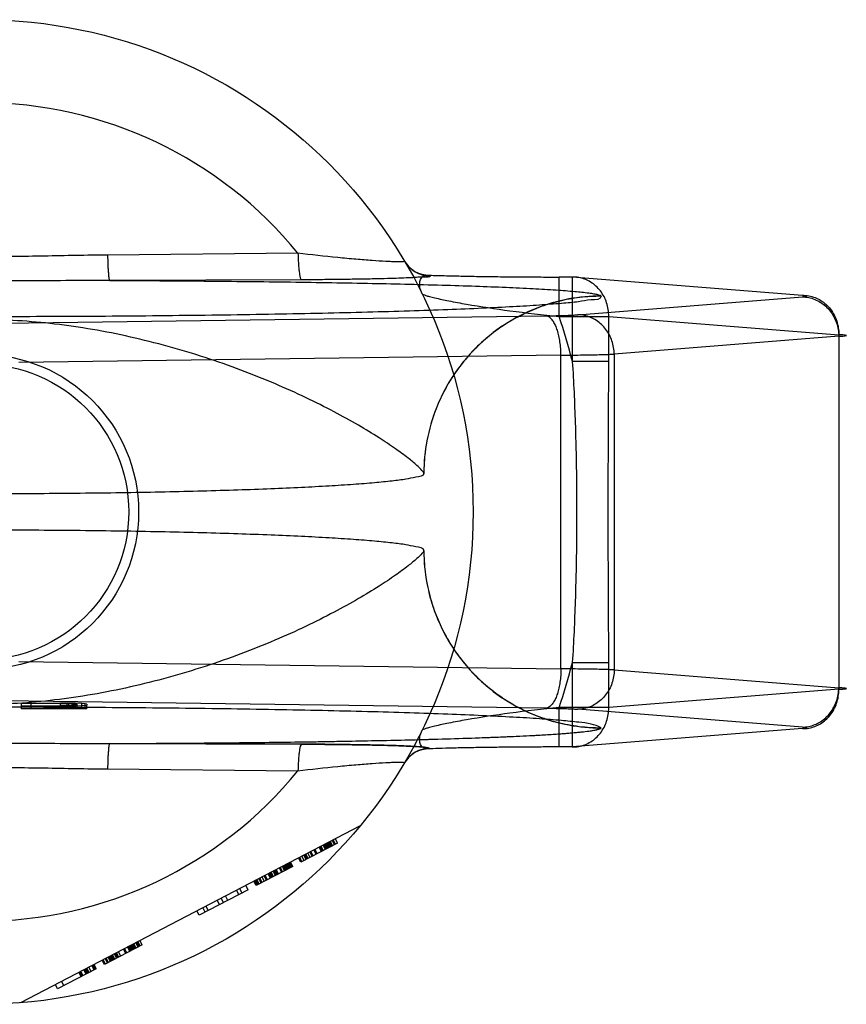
# Model space of a CAD drawing. Header units: millimetres. Extents: x 0 to 420, y 0 to 297.
# Tile 11 of 34: x 177.84 to 178.94, y 127.61 to 128.91. Entities that reach past the tile are written whole.
import ezdxf

# ---------------------------------------------------------------- set-up
doc = ezdxf.new("R2010")
doc.units = ezdxf.units.MM
doc.header["$LTSCALE"] = 23.1
doc.layers.get('0').update_dxf_attribs({"linetype": 'CONTINUOUS'})
doc.layers.add('001-M31079-X02', color=7, linetype='CONTINUOUS')

msp = doc.modelspace()

# ---------------------------------------------------------------- linework, layer by layer
at = {"color": 7, "linetype": 'Continuous'}
for radius in [0.208, 0.195]:
    msp.add_circle((177.7919, 128.2647), radius, dxfattribs=at)
at = {"layer": '001-M31079-X02', "color": 9, "linetype": 'Continuous'}
for p, q in [((178.2105, 128.6064), (177.959, 128.6039)), ((178.2152, 128.5713), (177.9617, 128.5704)), ((178.3844, 128.5773), (178.3848, 128.5768)), ((178.573, 128.5749), (178.5554, 128.5749)), ((178.5554, 128.5229), (178.5554, 128.5749)), ((178.8771, 128.5507), (178.573, 128.5749)), ((178.573, 128.5749), (178.573, 128.4633)), ((178.5804, 128.5251), (178.8771, 128.5487)), ((178.6109, 128.5495), (178.6109, 128.5498)), ((177.8218, 128.5139), (178.5381, 128.5237)), ((178.5554, 128.5229), (178.6211, 128.5229)), ((178.6211, 128.5229), (178.9251, 128.4987)), ((178.6211, 128.4633), (178.6211, 128.5229)), ((178.9251, 128.4968), (178.6284, 128.4731)), ((178.9251, 128.4987), (178.9251, 128.0307)), ((178.558, 128.4717), (177.8417, 128.4619)), ((178.558, 128.0577), (178.558, 128.4717)), ((178.6284, 128.4731), (178.6284, 128.0563)), ((178.6211, 128.4633), (178.573, 128.4633)), ((177.8417, 128.0675), (178.558, 128.0577)), ((178.573, 128.066), (178.6211, 128.066)), ((178.573, 128.066), (178.573, 127.9544)), ((178.6211, 128.0064), (178.6211, 128.066)), ((178.6284, 128.0563), (178.9251, 128.0326)), ((178.9251, 128.0307), (178.6211, 128.0064)), ((178.6211, 128.0064), (178.5554, 128.0064)), ((178.5554, 127.9544), (178.5554, 128.0064)), ((177.959, 127.9254), (178.2105, 127.923))]:
    msp.add_line(p, q, dxfattribs=at)
at = {"layer": '001-M31079-X02', "color": 6, "linetype": 'Continuous'}
for p, q in [((178.3769, 128.3156), (178.3769, 128.3159)), ((178.3769, 128.2134), (178.3769, 128.2137)), ((177.8969, 128.0119), (177.8579, 128.0119)), ((177.8579, 128.0047), (177.8579, 128.0119)), ((177.8969, 128.0047), (177.8969, 128.0124)), ((177.8969, 128.0119), (177.9056, 128.0118)), ((177.9056, 128.0047), (177.9056, 128.0119)), ((177.9056, 128.0118), (177.9121, 128.0116)), ((177.9078, 128.0047), (177.9078, 128.0123)), ((177.9121, 128.0047), (177.9121, 128.0117)), ((177.9121, 128.0116), (177.9164, 128.0114)), ((177.9164, 128.0047), (177.9164, 128.0122)), ((177.9164, 128.0114), (177.9186, 128.011)), ((177.9186, 128.0047), (177.9186, 128.011)), ((177.9251, 128.0047), (177.9251, 128.0118)), ((177.9294, 128.0047), (177.9294, 128.0115)), ((177.8449, 128.0082), (177.8449, 128.0047)), ((177.9316, 128.0047), (177.8449, 128.0047)), ((177.8579, 128.0087), (177.8969, 128.0087)), ((177.9056, 128.0088), (177.8969, 128.0087)), ((177.9121, 128.009), (177.9056, 128.0088)), ((177.9164, 128.0093), (177.9121, 128.009)), ((177.9186, 128.0096), (177.9164, 128.0093)), ((177.9316, 128.0047), (177.9316, 128.0096)), ((178.2928, 127.8505), (177.8439, 127.6168)), ((178.2548, 127.8233), (178.2518, 127.8291)), ((178.2531, 127.8298), (178.2562, 127.824)), ((178.2588, 127.8254), (178.2558, 127.8312)), ((178.2602, 127.8261), (178.2572, 127.8319)), ((178.2629, 127.8275), (178.2599, 127.8333)), ((178.2629, 127.8275), (178.2144, 127.8023)), ((178.2306, 127.8107), (178.2276, 127.8165)), ((178.2346, 127.8128), (178.2316, 127.8186)), ((178.236, 127.8135), (178.233, 127.8193)), ((178.2414, 127.8163), (178.2384, 127.8221)), ((178.2427, 127.817), (178.2397, 127.8228)), ((178.244, 127.8177), (178.241, 127.8235)), ((178.2467, 127.8191), (178.2437, 127.8249)), ((178.2481, 127.8198), (178.2451, 127.8256)), ((178.2494, 127.8205), (178.2464, 127.8263)), ((178.2508, 127.8212), (178.2478, 127.827)), ((178.2521, 127.8219), (178.2491, 127.8277)), ((178.2535, 127.8226), (178.2505, 127.8284)), ((178.2144, 127.8023), (178.2114, 127.8081)), ((178.2158, 127.803), (178.2128, 127.8088)), ((178.2185, 127.8044), (178.2155, 127.8102)), ((178.2212, 127.8058), (178.2182, 127.8116)), ((178.2225, 127.8065), (178.2195, 127.8123)), ((178.2239, 127.8072), (178.2209, 127.813)), ((178.2266, 127.8086), (178.2236, 127.8144)), ((178.2292, 127.81), (178.2262, 127.8158)), ((178.2037, 127.7967), (178.1553, 127.7715)), ((178.1808, 127.7848), (178.1778, 127.7906)), ((178.1822, 127.7855), (178.1792, 127.7913)), ((178.1835, 127.7862), (178.1805, 127.792)), ((178.1849, 127.7869), (178.1818, 127.7927)), ((178.1889, 127.789), (178.1859, 127.7948)), ((178.1902, 127.7897), (178.1872, 127.7955)), ((178.1929, 127.7911), (178.1899, 127.7969)), ((178.1943, 127.7918), (178.1913, 127.7976)), ((178.1956, 127.7925), (178.1926, 127.7983)), ((178.197, 127.7932), (178.194, 127.799)), ((178.1983, 127.7939), (178.1953, 127.7997)), ((178.1996, 127.7946), (178.1966, 127.8004)), ((178.201, 127.7953), (178.198, 127.8011)), ((178.1993, 127.8018), (178.2023, 127.796)), ((178.2037, 127.7967), (178.2007, 127.8025)), ((178.1553, 127.7715), (178.1523, 127.7773)), ((178.1566, 127.7722), (178.1536, 127.778)), ((178.1579, 127.7729), (178.1549, 127.7787)), ((178.1593, 127.7736), (178.1563, 127.7794)), ((178.162, 127.775), (178.159, 127.7808)), ((178.1633, 127.7757), (178.1603, 127.7815)), ((178.166, 127.7771), (178.163, 127.7829)), ((178.1687, 127.7785), (178.1657, 127.7843)), ((178.1701, 127.7792), (178.1671, 127.785)), ((178.1741, 127.7813), (178.1711, 127.7871)), ((178.1754, 127.782), (178.1724, 127.7878)), ((178.1768, 127.7827), (178.1738, 127.7885)), ((178.1781, 127.7834), (178.1751, 127.7892)), ((178.1445, 127.7659), (178.0799, 127.7323)), ((178.1324, 127.7596), (178.1294, 127.7654)), ((178.1334, 127.7675), (178.1364, 127.7617)), ((178.1445, 127.7659), (178.1415, 127.7717)), ((178.1068, 127.7463), (178.1038, 127.7521)), ((178.1122, 127.7491), (178.1092, 127.7549)), ((178.1176, 127.7519), (178.1146, 127.7577)), ((178.0799, 127.7323), (178.0769, 127.7381)), ((178.088, 127.7365), (178.085, 127.7423)), ((178.092, 127.7386), (178.089, 127.7444)), ((178.0046, 127.6931), (177.9548, 127.6672)), ((177.9831, 127.6819), (177.9801, 127.6876)), ((177.9844, 127.6826), (177.9814, 127.6883)), ((177.9884, 127.6847), (177.9854, 127.6904)), ((177.9898, 127.6854), (177.9868, 127.6911)), ((177.9911, 127.6861), (177.9881, 127.6918)), ((177.9925, 127.6868), (177.9895, 127.6925)), ((177.9938, 127.6875), (177.9908, 127.6932)), ((177.9952, 127.6882), (177.9922, 127.6939)), ((177.9965, 127.6889), (177.9935, 127.6946)), ((177.9992, 127.6903), (177.9962, 127.696)), ((177.9975, 127.6967), (178.0005, 127.691)), ((178.0019, 127.6917), (177.9989, 127.6974)), ((178.0046, 127.6931), (178.0016, 127.6988)), ((177.9561, 127.6679), (177.9531, 127.6736)), ((177.9588, 127.6693), (177.9558, 127.675)), ((177.9602, 127.67), (177.9572, 127.6757)), ((177.9629, 127.6714), (177.9599, 127.6771)), ((177.9642, 127.6721), (177.9612, 127.6778)), ((177.9656, 127.6728), (177.9626, 127.6785)), ((177.9669, 127.6735), (177.9639, 127.6792)), ((177.9683, 127.6742), (177.9653, 127.6799)), ((177.9709, 127.6756), (177.9679, 127.6813)), ((177.9723, 127.6763), (177.9693, 127.682)), ((177.9736, 127.677), (177.9706, 127.6827)), ((177.9763, 127.6784), (177.9733, 127.6841)), ((177.944, 127.6616), (177.8929, 127.635)), ((177.9306, 127.6546), (177.9276, 127.6603)), ((177.9319, 127.6553), (177.9289, 127.661)), ((177.9333, 127.656), (177.9303, 127.6617)), ((177.9346, 127.6567), (177.9316, 127.6624)), ((177.9373, 127.6581), (177.9343, 127.6638)), ((177.9414, 127.6602), (177.9383, 127.6659)), ((177.9427, 127.6609), (177.9397, 127.6666)), ((177.944, 127.6616), (177.941, 127.6673)), ((177.9548, 127.6672), (177.9518, 127.6729)), ((177.9209, 127.6568), (177.9239, 127.6511)), ((177.9252, 127.6518), (177.9222, 127.6575)), ((177.9266, 127.6525), (177.9236, 127.6582)), ((177.8929, 127.635), (177.8899, 127.6407)), ((177.898, 127.6449), (177.901, 127.6392))]:
    msp.add_line(p, q, dxfattribs=at)
at = {"layer": '001-M31079-X02', "color": 7, "linetype": 'Continuous'}
for p, q in [((178.5381, 128.0057), (177.8218, 128.0155)), ((177.8449, 128.0125), (177.8969, 128.0125)), ((177.8449, 128.0125), (177.8449, 128.0082)), ((177.9078, 128.0124), (177.8969, 128.0125)), ((177.8969, 128.0124), (177.9078, 128.0124)), ((177.9164, 128.0122), (177.9078, 128.0124)), ((177.9078, 128.0123), (177.9164, 128.0123)), ((177.9251, 128.0118), (177.9164, 128.0122)), ((177.9294, 128.0115), (177.9251, 128.0118)), ((177.9316, 128.011), (177.9294, 128.0115)), ((177.9316, 128.011), (177.9316, 128.0096)), ((177.8969, 128.0082), (177.8449, 128.0082)), ((177.8969, 128.0082), (177.9078, 128.0083)), ((177.9078, 128.0082), (177.8969, 128.0082)), ((177.9078, 128.0083), (177.9164, 128.0084)), ((177.9164, 128.0084), (177.9078, 128.0084)), ((177.9251, 128.0088), (177.9164, 128.0084)), ((177.9294, 128.0092), (177.9251, 128.0088)), ((177.9294, 128.0092), (177.9316, 128.0096)), ((178.8771, 127.9807), (178.5804, 128.0043)), ((178.8771, 127.9787), (178.573, 127.9545)), ((178.6109, 127.9796), (178.6109, 127.9799)), ((178.6109, 127.9796), (178.6109, 127.9799)), ((177.9617, 127.959), (178.2152, 127.9581)), ((178.2152, 127.9581), (177.9617, 127.959)), ((178.3848, 127.9526), (178.3846, 127.952)), ((178.573, 127.9545), (178.5554, 127.9545))]:
    msp.add_line(p, q, dxfattribs=at)
at = {"layer": '001-M31079-X02', "color": 9, "linetype": 'Continuous'}
msp.add_circle((177.7919, 128.2647), 0.65, dxfattribs=at)
for centre, radius, start, end in [((177.7919, 128.2647), 0.5403, 39.2269, 140.7731), ((178.3844, 128.6163), 0.039, 210.6953, 270.0461), ((178.3847, 128.6157), 0.039, 210.6418, 270.05), ((177.7919, 128.2647), 0.806, 14.2686, 18.6881), ((177.7919, 128.2647), 0.806, 341.3119, 345.7314), ((178.3844, 127.9131), 0.039, 89.9539, 149.3056), ((178.3847, 127.9136), 0.039, 89.95, 149.359), ((177.7919, 128.2647), 0.5403, 219.2269, 320.7731)]:
    msp.add_arc(centre, radius, start, end, dxfattribs=at)
for points, knots in [([(177.959, 128.6039), (177.9311, 128.6037), (177.8754, 128.6024), (177.7919, 128.6013), (177.7084, 128.6024), (177.6527, 128.6037), (177.6248, 128.6039)], [0, 0, 0, 0, 0.250402, 0.5, 0.749597, 1, 1, 1, 1]), ([(177.959, 128.6039), (177.959, 128.5998), (177.9592, 128.5937), (177.9595, 128.5859), (177.9599, 128.5808), (177.9603, 128.5766), (177.9607, 128.5734), (177.9611, 128.5716), (177.9614, 128.5705), (177.9617, 128.5704)], [0, 0, 0, 0, 0.368459, 0.542, 0.696116, 0.822298, 0.915752, 0.973941, 1, 1, 1, 1]), ([(178.3512, 128.5959), (178.3513, 128.5957), (178.3501, 128.5951), (178.3471, 128.5953), (178.341, 128.5949), (178.3338, 128.5952), (178.3232, 128.5957), (178.3075, 128.5967), (178.2863, 128.5984), (178.2536, 128.6014), (178.228, 128.6043), (178.2105, 128.6064)], [0, 0, 0, 0, 0.004516, 0.018641, 0.07764, 0.121589, 0.174224, 0.30224, 0.454808, 0.625423, 1, 1, 1, 1]), ([(178.2105, 128.6064), (178.2105, 128.6021), (178.2108, 128.5956), (178.2114, 128.5875), (178.2121, 128.5809), (178.2131, 128.576), (178.2142, 128.5715), (178.2152, 128.5713)], [0, 0, 0, 0, 0.363493, 0.536116, 0.689946, 0.910286, 1, 1, 1, 1]), ([(177.9617, 128.5704), (177.9231, 128.5704), (177.8485, 128.5696), (177.7353, 128.5696), (177.6608, 128.5704), (177.6221, 128.5704)], [0, 0, 0, 0, 0.341257, 0.658748, 1, 1, 1, 1]), ([(177.9617, 128.5704), (178.0009, 128.5703), (178.0784, 128.5698), (178.192, 128.5686), (178.2992, 128.5669), (178.3829, 128.5649), (178.4439, 128.563), (178.484, 128.5615), (178.5195, 128.5598), (178.5497, 128.5581), (178.5743, 128.5562), (178.5909, 128.5545), (178.6009, 128.5531), (178.6059, 128.5521), (178.609, 128.5512), (178.6107, 128.5503), (178.6109, 128.5498)], [0, 0, 0, 0, 0.181178, 0.357362, 0.524059, 0.675649, 0.743808, 0.805748, 0.860602, 0.907513, 0.945638, 0.97416, 0.984582, 0.992353, 0.997444, 1, 1, 1, 1]), ([(178.3848, 128.5768), (178.3866, 128.5741), (178.3739, 128.5755), (178.367, 128.5741), (178.3557, 128.5738), (178.3432, 128.5732), (178.3278, 128.5728), (178.3101, 128.5724), (178.2899, 128.572), (178.2672, 128.5717), (178.242, 128.5714), (178.2244, 128.5713), (178.2152, 128.5713)], [0, 0, 0, 0, 0.057492, 0.104757, 0.166135, 0.241761, 0.331747, 0.436176, 0.555217, 0.689026, 0.837581, 1, 1, 1, 1]), ([(178.3745, 128.5529), (178.3732, 128.5556), (178.3713, 128.5608), (178.371, 128.5684), (178.3735, 128.5744), (178.3786, 128.5775), (178.3825, 128.5776), (178.3844, 128.5773)], [0, 0, 0, 0, 0.27099, 0.493102, 0.667777, 0.824098, 1, 1, 1, 1]), ([(178.3844, 128.5773), (178.3909, 128.5771), (178.4046, 128.5767), (178.4263, 128.5762), (178.4499, 128.5757), (178.4751, 128.5754), (178.5014, 128.5751), (178.5283, 128.575), (178.5464, 128.5749), (178.5554, 128.5749)], [0, 0, 0, 0, 0.11337, 0.240887, 0.380096, 0.528444, 0.683089, 0.841296, 1, 1, 1, 1]), ([(178.6211, 128.5229), (178.6211, 128.526), (178.6207, 128.5321), (178.6186, 128.5409), (178.6151, 128.5492), (178.6103, 128.5567), (178.6043, 128.5632), (178.5974, 128.5684), (178.5897, 128.5722), (178.5815, 128.5745), (178.5759, 128.575), (178.573, 128.5749)], [0, 0, 0, 0, 0.115548, 0.230792, 0.344911, 0.457252, 0.568031, 0.677491, 0.785649, 0.893024, 1, 1, 1, 1]), ([(178.6109, 128.5495), (178.611, 128.5448), (178.5947, 128.5452), (178.5802, 128.5416), (178.5563, 128.5399), (178.5279, 128.5375), (178.493, 128.5355), (178.4527, 128.5335), (178.4069, 128.5316), (178.3563, 128.5299), (178.3011, 128.5283), (178.2418, 128.5269), (178.1789, 128.5256), (178.1128, 128.5246), (178.0442, 128.5238), (177.9736, 128.5231), (177.9015, 128.5227), (177.8285, 128.5225), (177.7553, 128.5225), (177.6823, 128.5227), (177.6102, 128.5231), (177.5396, 128.5238), (177.471, 128.5246), (177.4049, 128.5256), (177.342, 128.5269), (177.2827, 128.5283), (177.2275, 128.5299), (177.1769, 128.5316), (177.1312, 128.5335), (177.0908, 128.5355), (177.0559, 128.5375), (177.0275, 128.5399), (177.0036, 128.5416), (176.9891, 128.5452), (176.9728, 128.5448), (176.9729, 128.5495)], [0, 0, 0, 0, 0.008547, 0.018621, 0.032539, 0.050201, 0.071472, 0.096183, 0.124137, 0.15511, 0.188853, 0.225095, 0.263544, 0.303893, 0.345816, 0.388976, 0.433028, 0.477618, 0.522387, 0.566976, 0.611028, 0.654189, 0.696112, 0.73646, 0.77491, 0.811152, 0.844894, 0.875867, 0.903821, 0.928532, 0.949803, 0.967465, 0.981383, 0.991457, 1, 1, 1, 1]), ([(178.3745, 128.5529), (178.3748, 128.5524), (178.3766, 128.5517), (178.3798, 128.5504), (178.385, 128.549), (178.3951, 128.5465), (178.4113, 128.5431), (178.4443, 128.537), (178.4929, 128.5297), (178.5337, 128.5251), (178.5554, 128.5229)], [0, 0, 0, 0, 0.009066, 0.028397, 0.057799, 0.096568, 0.198871, 0.328446, 0.644515, 1, 1, 1, 1]), ([(178.6109, 128.5495), (178.6016, 128.5495), (178.5828, 128.5484), (178.5552, 128.5434), (178.5287, 128.5352), (178.5036, 128.5241), (178.4799, 128.5101), (178.4578, 128.4933), (178.4377, 128.4738), (178.4198, 128.4517), (178.4046, 128.4274), (178.3924, 128.4012), (178.3835, 128.3734), (178.378, 128.3447), (178.3768, 128.3252), (178.3768, 128.3156)], [0, 0, 0, 0, 0.0763, 0.153503, 0.228562, 0.30215, 0.377279, 0.452453, 0.528555, 0.605385, 0.683975, 0.761952, 0.841026, 0.921748, 1, 1, 1, 1]), ([(178.6109, 128.5498), (178.5967, 128.5498), (178.5674, 128.5471), (178.524, 128.5347), (178.4821, 128.5131), (178.4447, 128.4829), (178.4142, 128.4455), (178.3923, 128.4035), (178.3796, 128.3598), (178.3769, 128.3303), (178.3769, 128.3159)], [0, 0, 0, 0, 0.115883, 0.238876, 0.367183, 0.498434, 0.629909, 0.758865, 0.88286, 1, 1, 1, 1]), ([(178.8771, 128.5487), (178.879, 128.5489), (178.8866, 128.5493), (178.879, 128.5505), (178.8771, 128.5507)], [0, 0, 0, 0, 0.497013, 1, 1, 1, 1]), ([(178.8771, 128.5507), (178.8799, 128.5507), (178.8856, 128.5503), (178.8938, 128.548), (178.9015, 128.5442), (178.9084, 128.5389), (178.9143, 128.5325), (178.9191, 128.525), (178.9226, 128.5167), (178.9247, 128.5078), (178.9252, 128.5018), (178.9251, 128.4987)], [0, 0, 0, 0, 0.107071, 0.214436, 0.322617, 0.432029, 0.542926, 0.655374, 0.769251, 0.884267, 1, 1, 1, 1]), ([(178.8771, 128.5487), (178.8799, 128.5487), (178.8854, 128.5481), (178.8935, 128.5456), (178.9011, 128.5417), (178.908, 128.5365), (178.9139, 128.5301), (178.9187, 128.5226), (178.9223, 128.5145), (178.9245, 128.5057), (178.9251, 128.4997), (178.9251, 128.4968)], [0, 0, 0, 0, 0.106484, 0.213746, 0.322191, 0.432075, 0.543475, 0.656289, 0.770256, 0.884983, 1, 1, 1, 1]), ([(178.3769, 128.3159), (178.3765, 128.3174), (178.3731, 128.3209), (178.3664, 128.3276), (178.3546, 128.3371), (178.338, 128.3492), (178.3162, 128.3638), (178.2891, 128.3802), (178.257, 128.3979), (178.2201, 128.4164), (178.1791, 128.4348), (178.1347, 128.4526), (178.0877, 128.469), (178.0389, 128.4837), (177.9892, 128.4961), (177.9392, 128.5061), (177.8894, 128.5133), (177.8404, 128.5177), (177.7919, 128.5193), (177.7435, 128.5177), (177.6944, 128.5133), (177.6447, 128.5061), (177.5946, 128.4961), (177.5449, 128.4837), (177.4962, 128.469), (177.4492, 128.4526), (177.4047, 128.4348), (177.3637, 128.4164), (177.3268, 128.3979), (177.2947, 128.3802), (177.2676, 128.3638), (177.2458, 128.3492), (177.2293, 128.3371), (177.2174, 128.3276), (177.2108, 128.3209), (177.2073, 128.3174), (177.2069, 128.3159)], [0, 0, 0, 0, 0.003555, 0.011107, 0.022959, 0.039262, 0.060042, 0.085221, 0.114497, 0.147384, 0.18326, 0.221413, 0.261105, 0.301644, 0.342428, 0.382958, 0.422872, 0.461919, 0.5, 0.538082, 0.577129, 0.617043, 0.657573, 0.698356, 0.738896, 0.778588, 0.81674, 0.852617, 0.885504, 0.914779, 0.939958, 0.960738, 0.977042, 0.988893, 0.996445, 1, 1, 1, 1]), ([(178.5381, 128.5237), (178.5418, 128.5237), (178.5487, 128.5239), (178.5585, 128.5241), (178.5671, 128.5244), (178.5743, 128.5247), (178.5785, 128.5249), (178.5804, 128.5251)], [0, 0, 0, 0, 0.25668, 0.492149, 0.698248, 0.869187, 1, 1, 1, 1]), ([(178.558, 128.4717), (178.558, 128.4747), (178.5577, 128.4805), (178.5568, 128.489), (178.5553, 128.4971), (178.5534, 128.5044), (178.551, 128.5108), (178.5482, 128.516), (178.5445, 128.5209), (178.5407, 128.5235), (178.5381, 128.5237)], [0, 0, 0, 0, 0.151032, 0.298424, 0.438578, 0.568223, 0.684619, 0.785821, 0.871102, 1, 1, 1, 1]), ([(178.6284, 128.4731), (178.6284, 128.4761), (178.6278, 128.482), (178.6256, 128.4906), (178.6222, 128.4986), (178.6176, 128.5059), (178.6118, 128.5124), (178.6049, 128.5177), (178.5972, 128.5218), (178.589, 128.5244), (178.5832, 128.525), (178.5804, 128.5251)], [0, 0, 0, 0, 0.114278, 0.227862, 0.337251, 0.447769, 0.558103, 0.669208, 0.779366, 0.89094, 1, 1, 1, 1]), ([(178.9251, 128.4968), (178.927, 128.4968), (178.9294, 128.4969), (178.9376, 128.4977), (178.9294, 128.4986), (178.927, 128.4986), (178.9251, 128.4987)], [0, 0, 0, 0, 0.275041, 0.500002, 0.725097, 1, 1, 1, 1]), ([(178.558, 128.4717), (178.5631, 128.4718), (178.5729, 128.4719), (178.587, 128.472), (178.5997, 128.4723), (178.6108, 128.4725), (178.6202, 128.4728), (178.6259, 128.473), (178.6284, 128.4731)], [0, 0, 0, 0, 0.216747, 0.417772, 0.599472, 0.758798, 0.893087, 1, 1, 1, 1]), ([(178.573, 128.4633), (178.5747, 128.4363), (178.5771, 128.383), (178.5788, 128.3038), (178.5788, 128.2256), (178.5771, 128.1464), (178.5747, 128.0931), (178.573, 128.066)], [0, 0, 0, 0, 0.204736, 0.40264, 0.597353, 0.795252, 1, 1, 1, 1]), ([(178.6211, 128.066), (178.6211, 128.0992), (178.6207, 128.1654), (178.6203, 128.2647), (178.6207, 128.364), (178.6211, 128.4302), (178.6211, 128.4633)], [0, 0, 0, 0, 0.250466, 0.5, 0.749534, 1, 1, 1, 1]), ([(178.3769, 128.2134), (178.3765, 128.212), (178.3731, 128.2084), (178.3664, 128.2018), (178.3546, 128.1923), (178.338, 128.1801), (178.3162, 128.1656), (178.2891, 128.1492), (178.257, 128.1315), (178.2201, 128.113), (178.1791, 128.0946), (178.1347, 128.0768), (178.0877, 128.0604), (178.0389, 128.0457), (177.9892, 128.0333), (177.9392, 128.0233), (177.8894, 128.0161), (177.8404, 128.0116), (177.7919, 128.0101), (177.7434, 128.0116), (177.6944, 128.0161), (177.6446, 128.0233), (177.5946, 128.0333), (177.5449, 128.0457), (177.4961, 128.0604), (177.4491, 128.0768), (177.4047, 128.0946), (177.3637, 128.113), (177.3268, 128.1315), (177.2947, 128.1492), (177.2676, 128.1656), (177.2458, 128.1801), (177.2293, 128.1923), (177.2174, 128.2018), (177.2108, 128.2084), (177.2073, 128.212), (177.2069, 128.2134)], [0, 0, 0, 0, 0.003556, 0.01111, 0.022961, 0.039265, 0.060043, 0.08522, 0.114493, 0.147377, 0.183251, 0.221401, 0.261091, 0.301628, 0.342411, 0.38294, 0.422856, 0.461909, 0.5, 0.538091, 0.577144, 0.61706, 0.657589, 0.698372, 0.738909, 0.7786, 0.816749, 0.852623, 0.885507, 0.91478, 0.939957, 0.960735, 0.977039, 0.98889, 0.996444, 1, 1, 1, 1]), ([(178.3768, 128.2137), (178.3768, 128.2044), (178.378, 128.1856), (178.383, 128.1581), (178.3912, 128.1316), (178.4023, 128.1065), (178.4163, 128.0828), (178.4331, 128.0607), (178.4526, 128.0406), (178.4748, 128.0228), (178.4991, 128.0076), (178.5253, 127.9954), (178.5531, 127.9865), (178.5818, 127.9811), (178.6013, 127.9799), (178.6109, 127.9799)], [0, 0, 0, 0, 0.076158, 0.153158, 0.228334, 0.301941, 0.37695, 0.452289, 0.528431, 0.605124, 0.6839, 0.761958, 0.840937, 0.921804, 1, 1, 1, 1]), ([(178.3769, 128.2134), (178.3769, 128.1991), (178.3796, 128.1696), (178.3923, 128.1258), (178.4142, 128.0839), (178.4447, 128.0465), (178.4821, 128.0163), (178.524, 127.9947), (178.5674, 127.9823), (178.5967, 127.9796), (178.6109, 127.9796)], [0, 0, 0, 0, 0.11714, 0.241135, 0.370091, 0.501566, 0.632817, 0.761124, 0.884117, 1, 1, 1, 1]), ([(178.558, 128.0577), (178.558, 128.0547), (178.5577, 128.0489), (178.5568, 128.0403), (178.5553, 128.0323), (178.5534, 128.025), (178.551, 128.0186), (178.5482, 128.0133), (178.5445, 128.0084), (178.5407, 128.0059), (178.5381, 128.0057)], [0, 0, 0, 0, 0.151031, 0.298423, 0.438576, 0.568221, 0.684617, 0.78582, 0.871101, 1, 1, 1, 1]), ([(178.6284, 128.0563), (178.6259, 128.0564), (178.6202, 128.0566), (178.6108, 128.0569), (178.5997, 128.0571), (178.587, 128.0573), (178.5729, 128.0575), (178.5631, 128.0576), (178.558, 128.0577)], [0, 0, 0, 0, 0.106969, 0.24139, 0.400755, 0.582395, 0.783355, 1, 1, 1, 1]), ([(178.6284, 128.0563), (178.6284, 128.0533), (178.6278, 128.0473), (178.6256, 128.0386), (178.622, 128.0304), (178.6172, 128.023), (178.6112, 128.0165), (178.6044, 128.0113), (178.5968, 128.0074), (178.5887, 128.0049), (178.5831, 128.0043), (178.5804, 128.0043)], [0, 0, 0, 0, 0.115018, 0.229746, 0.343713, 0.456528, 0.567928, 0.677812, 0.786256, 0.893517, 1, 1, 1, 1]), ([(178.8771, 127.9807), (178.8799, 127.9807), (178.8854, 127.9813), (178.8935, 127.9837), (178.9011, 127.9876), (178.908, 127.9929), (178.9139, 127.9993), (178.9187, 128.0067), (178.9223, 128.0149), (178.9245, 128.0236), (178.9251, 128.0296), (178.9251, 128.0326)], [0, 0, 0, 0, 0.106478, 0.213739, 0.322185, 0.432069, 0.54347, 0.656285, 0.770253, 0.884982, 1, 1, 1, 1]), ([(178.8771, 127.9787), (178.8799, 127.9786), (178.8855, 127.9791), (178.8935, 127.9813), (178.9011, 127.985), (178.9079, 127.99), (178.9139, 127.9963), (178.9188, 128.0038), (178.9225, 128.0122), (178.9247, 128.0213), (178.9252, 128.0275), (178.9251, 128.0307)], [0, 0, 0, 0, 0.106359, 0.212591, 0.316219, 0.423151, 0.53269, 0.646153, 0.761699, 0.881375, 1, 1, 1, 1]), ([(178.9251, 128.0307), (178.927, 128.0307), (178.9294, 128.0308), (178.9376, 128.0316), (178.9294, 128.0325), (178.927, 128.0325), (178.9251, 128.0326)], [0, 0, 0, 0, 0.275041, 0.500002, 0.725097, 1, 1, 1, 1]), ([(178.5554, 128.0064), (178.5337, 128.0043), (178.4929, 127.9997), (178.4443, 127.9924), (178.4113, 127.9863), (178.3951, 127.9829), (178.385, 127.9804), (178.3798, 127.9789), (178.3766, 127.9777), (178.3748, 127.977), (178.3745, 127.9765)], [0, 0, 0, 0, 0.355483, 0.671552, 0.801128, 0.903432, 0.942201, 0.971603, 0.990934, 1, 1, 1, 1]), ([(178.573, 127.9545), (178.5758, 127.9544), (178.5815, 127.9549), (178.5897, 127.9572), (178.5974, 127.961), (178.6043, 127.9662), (178.6103, 127.9727), (178.6151, 127.9802), (178.6186, 127.9885), (178.6207, 127.9973), (178.6211, 128.0034), (178.6211, 128.0064)], [0, 0, 0, 0, 0.105867, 0.213506, 0.322247, 0.431686, 0.542546, 0.655169, 0.769173, 0.884293, 1, 1, 1, 1]), ([(178.3844, 127.952), (178.3825, 127.9518), (178.3786, 127.9519), (178.3735, 127.955), (178.371, 127.9609), (178.3713, 127.9686), (178.3732, 127.9738), (178.3745, 127.9765)], [0, 0, 0, 0, 0.175939, 0.33226, 0.506926, 0.729017, 1, 1, 1, 1]), ([(177.6221, 127.959), (177.6608, 127.9589), (177.7353, 127.9598), (177.8485, 127.9598), (177.923, 127.9589), (177.9617, 127.959)], [0, 0, 0, 0, 0.341795, 0.658236, 1, 1, 1, 1]), ([(177.9617, 127.959), (177.9614, 127.9588), (177.9611, 127.9578), (177.9607, 127.9559), (177.9603, 127.9528), (177.9599, 127.9486), (177.9595, 127.9435), (177.9592, 127.9357), (177.959, 127.9296), (177.959, 127.9254)], [0, 0, 0, 0, 0.026059, 0.084248, 0.177702, 0.303884, 0.458, 0.631541, 1, 1, 1, 1]), ([(178.2152, 127.9581), (178.2142, 127.9578), (178.2131, 127.9533), (178.2121, 127.9485), (178.2114, 127.9419), (178.2108, 127.9337), (178.2105, 127.9273), (178.2105, 127.923)], [0, 0, 0, 0, 0.089714, 0.310054, 0.463883, 0.636507, 1, 1, 1, 1]), ([(178.2105, 127.923), (178.228, 127.9251), (178.2536, 127.928), (178.2863, 127.931), (178.3075, 127.9327), (178.3232, 127.9337), (178.3338, 127.9342), (178.341, 127.9345), (178.3471, 127.9341), (178.3501, 127.9343), (178.3513, 127.9337), (178.3512, 127.9335)], [0, 0, 0, 0, 0.374578, 0.545193, 0.69776, 0.825776, 0.878412, 0.92236, 0.981359, 0.995484, 1, 1, 1, 1]), ([(177.6248, 127.9254), (177.6527, 127.9257), (177.7084, 127.9269), (177.7919, 127.928), (177.8754, 127.9269), (177.9311, 127.9257), (177.959, 127.9254)], [0, 0, 0, 0, 0.250402, 0.5, 0.749597, 1, 1, 1, 1])]:
    msp.add_open_spline(points, degree=3, knots=knots, dxfattribs=at)
at = {"layer": '001-M31079-X02', "color": 6, "linetype": 'Continuous'}
for points, knots in [([(178.3769, 128.3156), (178.3769, 128.3117), (178.3643, 128.3106), (178.3522, 128.3075), (178.3331, 128.3054), (178.3103, 128.303), (178.2824, 128.3008), (178.2503, 128.2988), (178.2139, 128.2969), (178.1737, 128.2951), (178.1301, 128.2935), (178.0834, 128.2922), (178.0341, 128.291), (177.9826, 128.29), (177.9293, 128.2893), (177.8749, 128.2888), (177.8196, 128.2886), (177.7642, 128.2886), (177.709, 128.2888), (177.6545, 128.2893), (177.6013, 128.29), (177.5498, 128.291), (177.5004, 128.2922), (177.4537, 128.2935), (177.4101, 128.2951), (177.3699, 128.2969), (177.3335, 128.2988), (177.3014, 128.3008), (177.2735, 128.303), (177.2507, 128.3054), (177.2316, 128.3075), (177.2195, 128.3106), (177.2069, 128.3117), (177.2069, 128.3156)], [0, 0, 0, 0, 0.010015, 0.021409, 0.037072, 0.05689, 0.080695, 0.108276, 0.139387, 0.173749, 0.211051, 0.250956, 0.293105, 0.337118, 0.382597, 0.429133, 0.476308, 0.523695, 0.570869, 0.617406, 0.662885, 0.706897, 0.749046, 0.788951, 0.826253, 0.860614, 0.891725, 0.919306, 0.94311, 0.962928, 0.978592, 0.989985, 1, 1, 1, 1]), ([(178.3769, 128.2137), (178.3769, 128.2177), (178.3643, 128.2188), (178.3522, 128.2219), (178.3331, 128.224), (178.3103, 128.2264), (178.2824, 128.2285), (178.2503, 128.2306), (178.2139, 128.2325), (178.1737, 128.2343), (178.1301, 128.2358), (178.0834, 128.2372), (178.0341, 128.2384), (177.9826, 128.2393), (177.9293, 128.2401), (177.8749, 128.2405), (177.8196, 128.2408), (177.7642, 128.2408), (177.709, 128.2405), (177.6545, 128.2401), (177.6013, 128.2393), (177.5498, 128.2384), (177.5004, 128.2372), (177.4537, 128.2358), (177.4101, 128.2343), (177.3699, 128.2325), (177.3336, 128.2306), (177.3014, 128.2285), (177.2735, 128.2264), (177.2507, 128.224), (177.2316, 128.2219), (177.2195, 128.2188), (177.2069, 128.2177), (177.2069, 128.2137)], [0, 0, 0, 0, 0.010015, 0.021409, 0.037073, 0.056891, 0.080696, 0.108277, 0.139389, 0.17375, 0.211052, 0.250957, 0.293106, 0.337118, 0.382597, 0.429133, 0.476307, 0.523694, 0.570868, 0.617404, 0.662883, 0.706895, 0.749044, 0.788949, 0.826251, 0.860612, 0.891723, 0.919305, 0.943109, 0.962927, 0.978591, 0.989985, 1, 1, 1, 1])]:
    msp.add_open_spline(points, degree=3, knots=knots, dxfattribs=at)
at = {"layer": '001-M31079-X02', "color": 7, "linetype": 'Continuous'}
for points, knots in [([(178.6109, 127.9799), (178.6067, 127.9822), (178.5971, 127.9854), (178.5793, 127.9873), (178.5566, 127.9897), (178.5278, 127.9918), (178.4931, 127.9939), (178.4527, 127.9959), (178.407, 127.9978), (178.3563, 127.9995), (178.3011, 128.0011), (178.2418, 128.0025), (178.1789, 128.0037), (178.1129, 128.0048), (178.0443, 128.0056), (177.9737, 128.0063), (177.9016, 128.0067), (177.8286, 128.0069), (177.7553, 128.0069), (177.6823, 128.0067), (177.6103, 128.0063), (177.5396, 128.0056), (177.471, 128.0048), (177.405, 128.0037), (177.3421, 128.0025), (177.2828, 128.0011), (177.2276, 127.9995), (177.1769, 127.9978), (177.1312, 127.9959), (177.0908, 127.9939), (177.056, 127.9918), (177.0272, 127.9897), (177.0046, 127.9873), (176.9868, 127.9854), (176.9771, 127.9822), (176.9729, 127.9799)], [0, 0, 0, 0, 0.008547, 0.01862, 0.032536, 0.050196, 0.071465, 0.096173, 0.124124, 0.155094, 0.188834, 0.225073, 0.26352, 0.303866, 0.345788, 0.388947, 0.432998, 0.477587, 0.522356, 0.566946, 0.610999, 0.654161, 0.696085, 0.736435, 0.774887, 0.81113, 0.844876, 0.87585, 0.903806, 0.928519, 0.949791, 0.967455, 0.981375, 0.991451, 1, 1, 1, 1]), ([(178.6109, 127.9799), (178.6067, 127.9822), (178.5971, 127.9854), (178.5793, 127.9873), (178.5566, 127.9897), (178.5278, 127.9918), (178.493, 127.9939), (178.4527, 127.9959), (178.4069, 127.9978), (178.3563, 127.9995), (178.3011, 128.0011), (178.2418, 128.0025), (178.1789, 128.0037), (178.1128, 128.0048), (178.0442, 128.0056), (177.9736, 128.0063), (177.9015, 128.0067), (177.8285, 128.0069), (177.7553, 128.0069), (177.6823, 128.0067), (177.6102, 128.0063), (177.5396, 128.0056), (177.471, 128.0048), (177.4049, 128.0037), (177.342, 128.0025), (177.2827, 128.0011), (177.2275, 127.9995), (177.1769, 127.9978), (177.1312, 127.9959), (177.0908, 127.9939), (177.056, 127.9918), (177.0272, 127.9897), (177.0046, 127.9873), (176.9868, 127.9854), (176.9771, 127.9822), (176.9729, 127.9799)], [0, 0, 0, 0, 0.008547, 0.018621, 0.032539, 0.050201, 0.071472, 0.096183, 0.124137, 0.15511, 0.188853, 0.225095, 0.263544, 0.303893, 0.345816, 0.388976, 0.433028, 0.477618, 0.522387, 0.566977, 0.611029, 0.654189, 0.696112, 0.73646, 0.77491, 0.811152, 0.844895, 0.875868, 0.903822, 0.928532, 0.949803, 0.967465, 0.981383, 0.991458, 1, 1, 1, 1]), ([(178.5381, 128.0057), (178.5418, 128.0056), (178.5487, 128.0055), (178.5585, 128.0053), (178.5671, 128.005), (178.5743, 128.0047), (178.5785, 128.0044), (178.5804, 128.0043)], [0, 0, 0, 0, 0.25668, 0.492149, 0.698248, 0.869187, 1, 1, 1, 1]), ([(177.9617, 127.959), (178.0009, 127.9591), (178.0784, 127.9596), (178.192, 127.9607), (178.2992, 127.9625), (178.3829, 127.9644), (178.4439, 127.9664), (178.484, 127.9679), (178.5195, 127.9696), (178.5497, 127.9713), (178.5743, 127.9732), (178.5909, 127.9748), (178.6009, 127.9763), (178.6059, 127.9773), (178.609, 127.9782), (178.6107, 127.979), (178.6109, 127.9796)], [0, 0, 0, 0, 0.181178, 0.357362, 0.524059, 0.675649, 0.743808, 0.805748, 0.860602, 0.907513, 0.945638, 0.97416, 0.984582, 0.992353, 0.997444, 1, 1, 1, 1]), ([(177.9617, 127.959), (177.989, 127.9591), (178.0407, 127.9593), (178.1145, 127.9599), (178.1815, 127.9607), (178.2431, 127.9616), (178.2998, 127.9626), (178.3521, 127.9637), (178.3998, 127.965), (178.4428, 127.9663), (178.4812, 127.9678), (178.5147, 127.9693), (178.5432, 127.9709), (178.5667, 127.9725), (178.5849, 127.9743), (178.5993, 127.9757), (178.6073, 127.9779), (178.6109, 127.9796)], [0, 0, 0, 0, 0.126098, 0.238345, 0.340756, 0.435218, 0.522469, 0.602811, 0.676237, 0.74264, 0.801739, 0.853351, 0.897282, 0.933498, 0.961805, 0.982192, 1, 1, 1, 1]), ([(178.8771, 127.9807), (178.879, 127.9805), (178.8866, 127.9801), (178.879, 127.9788), (178.8771, 127.9787)], [0, 0, 0, 0, 0.497044, 1, 1, 1, 1]), ([(178.8771, 127.9807), (178.879, 127.9805), (178.8866, 127.9801), (178.879, 127.9788), (178.8771, 127.9787)], [0, 0, 0, 0, 0.497013, 1, 1, 1, 1]), ([(178.2152, 127.9581), (178.2245, 127.9581), (178.2421, 127.958), (178.2673, 127.9577), (178.2899, 127.9574), (178.3101, 127.957), (178.3278, 127.9566), (178.343, 127.9561), (178.3558, 127.9556), (178.3663, 127.9551), (178.3743, 127.9545), (178.3803, 127.9541), (178.3834, 127.9532), (178.3848, 127.9526)], [0, 0, 0, 0, 0.163413, 0.311552, 0.444773, 0.5634, 0.667562, 0.75738, 0.83297, 0.894397, 0.94172, 0.975, 1, 1, 1, 1]), ([(178.3848, 127.9526), (178.3816, 127.9535), (178.3758, 127.9545), (178.3664, 127.955), (178.356, 127.9556), (178.3431, 127.9561), (178.3278, 127.9566), (178.3101, 127.957), (178.2899, 127.9574), (178.2672, 127.9577), (178.242, 127.958), (178.2244, 127.9581), (178.2152, 127.9581)], [0, 0, 0, 0, 0.057492, 0.104757, 0.166135, 0.241761, 0.331747, 0.436177, 0.555217, 0.689027, 0.837582, 1, 1, 1, 1]), ([(178.5554, 127.9545), (178.5475, 127.9545), (178.5316, 127.9544), (178.508, 127.9543), (178.4847, 127.9541), (178.4621, 127.9538), (178.4405, 127.9535), (178.4203, 127.9531), (178.4017, 127.9526), (178.39, 127.9522), (178.3844, 127.952)], [0, 0, 0, 0, 0.13907, 0.278026, 0.414814, 0.547507, 0.674317, 0.793298, 0.902292, 1, 1, 1, 1])]:
    msp.add_open_spline(points, degree=3, knots=knots, dxfattribs=at)

doc.saveas('drawing.dxf')
